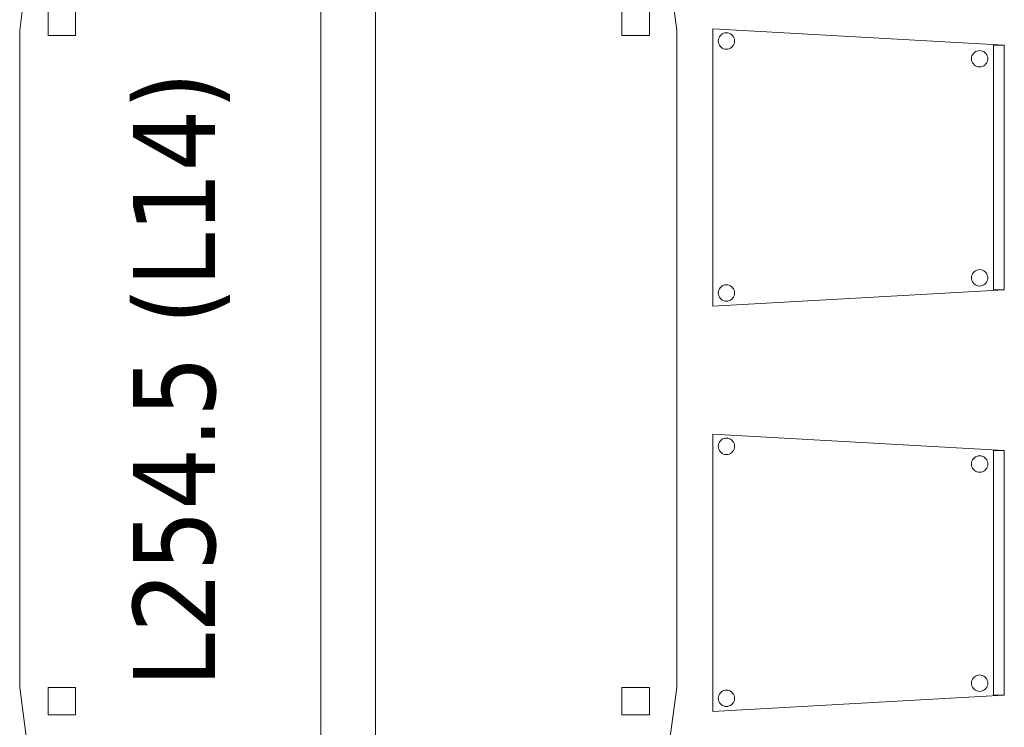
# Model space of a CAD drawing. Header units: metres. Extents: x 397.7 to 427.5, y 12.7 to 28.4.
# Tile 130 of 145: x 415.9 to 417.7, y 15 to 16.3. Entities that reach past the tile are written whole.
import ezdxf

# ---------------------------------------------------------------- set-up
doc = ezdxf.new("R2010")
doc.units = ezdxf.units.M
for name, color, linetype, lineweight in [('02_MOBILIARIO', 7, 'Continuous', 18), ('A-DETL-____-MBND', 7, 'Continuous', 18), ('A-DETL-GENF-OTLN', 7, 'Continuous', 18), ('E-LITE-EQPM-IDEN', 7, 'Continuous', 30)]:
    doc.layers.add(name, color=color, linetype=linetype, lineweight=lineweight)
doc.styles.add('Tahoma_4', font='tahoma.ttf', dxfattribs={"height": 0.15})

# ---------------------------------------------------------------- blocks, each defined once
blk = doc.blocks.new('Family - Cadira confident_P2-153059-05_ENLLUMENAT_P2')
at = {"layer": 'A-DETL-____-MBND', "color": 253, "true_color": 0xaaaaaa}
for p, q in [((0, 0.5065), (0.5326, 0.4765)), ((0, 0), (0, 0.5065)), ((0.5326, 0.4765), (0, 0.5065)), ((0, 0.5065), (0, 0)), ((0.0102, 0.4842), (0.0104, 0.4868)), ((0.0104, 0.4868), (0.0102, 0.4842)), ((0.0104, 0.4868), (0.0111, 0.4893)), ((0.0111, 0.4893), (0.0104, 0.4868)), ((0.0111, 0.4893), (0.0122, 0.4917)), ((0.0122, 0.4917), (0.0111, 0.4893)), ((0.0122, 0.4917), (0.0137, 0.4938)), ((0.0137, 0.4938), (0.0122, 0.4917)), ((0.0137, 0.4938), (0.0155, 0.4957)), ((0.0155, 0.4957), (0.0137, 0.4938)), ((0.0155, 0.4957), (0.0176, 0.4972)), ((0.0176, 0.4972), (0.0155, 0.4957)), ((0.0176, 0.4972), (0.02, 0.4983)), ((0.02, 0.4983), (0.0176, 0.4972)), ((0.02, 0.4983), (0.0225, 0.4989)), ((0.0225, 0.4989), (0.02, 0.4983)), ((0.0225, 0.4989), (0.0251, 0.4992)), ((0.0251, 0.4992), (0.0225, 0.4989)), ((0.0251, 0.4992), (0.0277, 0.4989)), ((0.0277, 0.4989), (0.0251, 0.4992)), ((0.0277, 0.4989), (0.0302, 0.4983)), ((0.0302, 0.4983), (0.0277, 0.4989)), ((0.0302, 0.4983), (0.0326, 0.4972)), ((0.0326, 0.4972), (0.0302, 0.4983)), ((0.0326, 0.4972), (0.0347, 0.4957)), ((0.0347, 0.4957), (0.0326, 0.4972)), ((0.0347, 0.4957), (0.0365, 0.4938)), ((0.0365, 0.4938), (0.0347, 0.4957)), ((0.0365, 0.4938), (0.038, 0.4917)), ((0.038, 0.4917), (0.0365, 0.4938)), ((0.038, 0.4917), (0.0391, 0.4893)), ((0.0391, 0.4893), (0.038, 0.4917)), ((0.0391, 0.4893), (0.0398, 0.4868)), ((0.0398, 0.4868), (0.0391, 0.4893)), ((0.0398, 0.4868), (0.04, 0.4842)), ((0.04, 0.4842), (0.0398, 0.4868)), ((0.0104, 0.4816), (0.0102, 0.4842)), ((0.0102, 0.4842), (0.0104, 0.4816)), ((0.0111, 0.4791), (0.0104, 0.4816)), ((0.0104, 0.4816), (0.0111, 0.4791)), ((0.0122, 0.4768), (0.0111, 0.4791)), ((0.0111, 0.4791), (0.0122, 0.4768)), ((0.0137, 0.4746), (0.0122, 0.4768)), ((0.0122, 0.4768), (0.0137, 0.4746)), ((0.0155, 0.4728), (0.0137, 0.4746)), ((0.0137, 0.4746), (0.0155, 0.4728)), ((0.0176, 0.4713), (0.0155, 0.4728)), ((0.0155, 0.4728), (0.0176, 0.4713)), ((0.02, 0.4702), (0.0176, 0.4713)), ((0.0176, 0.4713), (0.02, 0.4702)), ((0.0225, 0.4695), (0.02, 0.4702)), ((0.02, 0.4702), (0.0225, 0.4695)), ((0.0251, 0.4693), (0.0225, 0.4695)), ((0.0225, 0.4695), (0.0251, 0.4693)), ((0.0277, 0.4695), (0.0251, 0.4693)), ((0.0251, 0.4693), (0.0277, 0.4695)), ((0.0302, 0.4702), (0.0277, 0.4695)), ((0.0277, 0.4695), (0.0302, 0.4702)), ((0.0326, 0.4713), (0.0302, 0.4702)), ((0.0302, 0.4702), (0.0326, 0.4713)), ((0.0347, 0.4728), (0.0326, 0.4713)), ((0.0326, 0.4713), (0.0347, 0.4728)), ((0.0365, 0.4746), (0.0347, 0.4728)), ((0.0347, 0.4728), (0.0365, 0.4746)), ((0.038, 0.4768), (0.0365, 0.4746)), ((0.0365, 0.4746), (0.038, 0.4768)), ((0.0391, 0.4791), (0.038, 0.4768)), ((0.038, 0.4768), (0.0391, 0.4791)), ((0.0398, 0.4816), (0.0391, 0.4791)), ((0.0391, 0.4791), (0.0398, 0.4816)), ((0.04, 0.4842), (0.0398, 0.4816)), ((0.0398, 0.4816), (0.04, 0.4842)), ((0.5126, 0.03), (0.5126, 0.4765)), ((0.5126, 0.4765), (0.5326, 0.4765)), ((0.5126, 0.4765), (0.5126, 0.03)), ((0.5326, 0.4765), (0.5126, 0.4765)), ((0.5326, 0.4765), (0.5326, 0.03)), ((0.5326, 0.03), (0.5326, 0.4765)), ((0.5326, 0.4765), (0.5326, 0.03)), ((0.5326, 0.03), (0.5326, 0.4765)), ((0.4726, 0.4519), (0.4728, 0.4545)), ((0.4728, 0.4545), (0.4726, 0.4519)), ((0.4728, 0.4493), (0.4726, 0.4519)), ((0.4726, 0.4519), (0.4728, 0.4493)), ((0.4728, 0.4545), (0.4735, 0.457)), ((0.4735, 0.457), (0.4728, 0.4545)), ((0.4735, 0.457), (0.4746, 0.4593)), ((0.4746, 0.4593), (0.4735, 0.457)), ((0.4746, 0.4593), (0.4761, 0.4615)), ((0.4761, 0.4615), (0.4746, 0.4593)), ((0.4761, 0.4615), (0.4779, 0.4633)), ((0.4779, 0.4633), (0.4761, 0.4615)), ((0.4779, 0.4633), (0.48, 0.4648)), ((0.48, 0.4648), (0.4779, 0.4633)), ((0.48, 0.4648), (0.4824, 0.4659)), ((0.4824, 0.4659), (0.48, 0.4648)), ((0.4824, 0.4659), (0.4849, 0.4666)), ((0.4849, 0.4666), (0.4824, 0.4659)), ((0.4849, 0.4666), (0.4875, 0.4668)), ((0.4875, 0.4668), (0.4849, 0.4666)), ((0.4875, 0.4668), (0.4901, 0.4666)), ((0.4901, 0.4666), (0.4875, 0.4668)), ((0.4901, 0.4666), (0.4926, 0.4659)), ((0.4926, 0.4659), (0.4901, 0.4666)), ((0.4926, 0.4659), (0.495, 0.4648)), ((0.495, 0.4648), (0.4926, 0.4659)), ((0.495, 0.4648), (0.4971, 0.4633)), ((0.4971, 0.4633), (0.495, 0.4648)), ((0.4971, 0.4633), (0.4989, 0.4615)), ((0.4989, 0.4615), (0.4971, 0.4633)), ((0.4989, 0.4615), (0.5004, 0.4593)), ((0.5004, 0.4593), (0.4989, 0.4615)), ((0.5004, 0.4593), (0.5015, 0.457)), ((0.5015, 0.457), (0.5004, 0.4593)), ((0.5015, 0.457), (0.5022, 0.4545)), ((0.5022, 0.4545), (0.5015, 0.457)), ((0.5022, 0.4545), (0.5024, 0.4519)), ((0.5024, 0.4519), (0.5022, 0.4545)), ((0.5024, 0.4519), (0.5022, 0.4493)), ((0.5022, 0.4493), (0.5024, 0.4519)), ((0.4735, 0.4468), (0.4728, 0.4493)), ((0.4728, 0.4493), (0.4735, 0.4468)), ((0.4746, 0.4444), (0.4735, 0.4468)), ((0.4735, 0.4468), (0.4746, 0.4444)), ((0.4761, 0.4423), (0.4746, 0.4444)), ((0.4746, 0.4444), (0.4761, 0.4423)), ((0.4779, 0.4404), (0.4761, 0.4423)), ((0.4761, 0.4423), (0.4779, 0.4404)), ((0.48, 0.4389), (0.4779, 0.4404)), ((0.4779, 0.4404), (0.48, 0.4389)), ((0.4824, 0.4378), (0.48, 0.4389)), ((0.48, 0.4389), (0.4824, 0.4378)), ((0.4849, 0.4372), (0.4824, 0.4378)), ((0.4824, 0.4378), (0.4849, 0.4372)), ((0.4875, 0.4369), (0.4849, 0.4372)), ((0.4849, 0.4372), (0.4875, 0.4369)), ((0.4901, 0.4372), (0.4875, 0.4369)), ((0.4875, 0.4369), (0.4901, 0.4372)), ((0.4926, 0.4378), (0.4901, 0.4372)), ((0.4901, 0.4372), (0.4926, 0.4378)), ((0.495, 0.4389), (0.4926, 0.4378)), ((0.4926, 0.4378), (0.495, 0.4389)), ((0.4971, 0.4404), (0.495, 0.4389)), ((0.495, 0.4389), (0.4971, 0.4404)), ((0.4989, 0.4423), (0.4971, 0.4404)), ((0.4971, 0.4404), (0.4989, 0.4423)), ((0.5004, 0.4444), (0.4989, 0.4423)), ((0.4989, 0.4423), (0.5004, 0.4444)), ((0.5015, 0.4468), (0.5004, 0.4444)), ((0.5004, 0.4444), (0.5015, 0.4468)), ((0.5022, 0.4493), (0.5015, 0.4468)), ((0.5015, 0.4468), (0.5022, 0.4493)), ((0.4726, 0.0519), (0.4728, 0.0545)), ((0.4728, 0.0545), (0.4726, 0.0519)), ((0.4728, 0.0545), (0.4735, 0.057)), ((0.4735, 0.057), (0.4728, 0.0545)), ((0.4735, 0.057), (0.4746, 0.0593)), ((0.4746, 0.0593), (0.4735, 0.057)), ((0.4746, 0.0593), (0.4761, 0.0615)), ((0.4761, 0.0615), (0.4746, 0.0593)), ((0.4761, 0.0615), (0.4779, 0.0633)), ((0.4779, 0.0633), (0.4761, 0.0615)), ((0.4779, 0.0633), (0.48, 0.0648)), ((0.48, 0.0648), (0.4779, 0.0633)), ((0.48, 0.0648), (0.4824, 0.0659)), ((0.4824, 0.0659), (0.48, 0.0648)), ((0.4824, 0.0659), (0.4849, 0.0666)), ((0.4849, 0.0666), (0.4824, 0.0659)), ((0.4849, 0.0666), (0.4875, 0.0668)), ((0.4875, 0.0668), (0.4849, 0.0666)), ((0.4875, 0.0668), (0.4901, 0.0666)), ((0.4901, 0.0666), (0.4875, 0.0668)), ((0.4901, 0.0666), (0.4926, 0.0659)), ((0.4926, 0.0659), (0.4901, 0.0666)), ((0.4926, 0.0659), (0.495, 0.0648)), ((0.495, 0.0648), (0.4926, 0.0659)), ((0.495, 0.0648), (0.4971, 0.0633)), ((0.4971, 0.0633), (0.495, 0.0648)), ((0.4971, 0.0633), (0.4989, 0.0615)), ((0.4989, 0.0615), (0.4971, 0.0633)), ((0.4989, 0.0615), (0.5004, 0.0593)), ((0.5004, 0.0593), (0.4989, 0.0615)), ((0.5004, 0.0593), (0.5015, 0.057)), ((0.5015, 0.057), (0.5004, 0.0593)), ((0.5015, 0.057), (0.5022, 0.0545)), ((0.5022, 0.0545), (0.5015, 0.057)), ((0.5022, 0.0545), (0.5024, 0.0519)), ((0.5024, 0.0519), (0.5022, 0.0545)), ((0.0155, 0.0357), (0.0176, 0.0372)), ((0.0176, 0.0372), (0.0155, 0.0357)), ((0.0176, 0.0372), (0.02, 0.0383)), ((0.02, 0.0383), (0.0176, 0.0372)), ((0.02, 0.0383), (0.0225, 0.0389)), ((0.0225, 0.0389), (0.02, 0.0383)), ((0.0225, 0.0389), (0.0251, 0.0392)), ((0.0251, 0.0392), (0.0225, 0.0389)), ((0.0251, 0.0392), (0.0277, 0.0389)), ((0.0277, 0.0389), (0.0251, 0.0392)), ((0.0277, 0.0389), (0.0302, 0.0383)), ((0.0302, 0.0383), (0.0277, 0.0389)), ((0.0302, 0.0383), (0.0326, 0.0372)), ((0.0326, 0.0372), (0.0302, 0.0383)), ((0.0326, 0.0372), (0.0347, 0.0357)), ((0.0347, 0.0357), (0.0326, 0.0372)), ((0.4728, 0.0493), (0.4726, 0.0519)), ((0.4726, 0.0519), (0.4728, 0.0493)), ((0.4735, 0.0468), (0.4728, 0.0493)), ((0.4728, 0.0493), (0.4735, 0.0468)), ((0.4746, 0.0444), (0.4735, 0.0468)), ((0.4735, 0.0468), (0.4746, 0.0444)), ((0.4761, 0.0423), (0.4746, 0.0444)), ((0.4746, 0.0444), (0.4761, 0.0423)), ((0.4779, 0.0404), (0.4761, 0.0423)), ((0.4761, 0.0423), (0.4779, 0.0404)), ((0.48, 0.0389), (0.4779, 0.0404)), ((0.4779, 0.0404), (0.48, 0.0389)), ((0.4824, 0.0378), (0.48, 0.0389)), ((0.48, 0.0389), (0.4824, 0.0378)), ((0.4849, 0.0372), (0.4824, 0.0378)), ((0.4824, 0.0378), (0.4849, 0.0372)), ((0.4875, 0.0369), (0.4849, 0.0372)), ((0.4849, 0.0372), (0.4875, 0.0369)), ((0.4901, 0.0372), (0.4875, 0.0369)), ((0.4875, 0.0369), (0.4901, 0.0372)), ((0.4926, 0.0378), (0.4901, 0.0372)), ((0.4901, 0.0372), (0.4926, 0.0378)), ((0.495, 0.0389), (0.4926, 0.0378)), ((0.4926, 0.0378), (0.495, 0.0389)), ((0.4971, 0.0404), (0.495, 0.0389)), ((0.495, 0.0389), (0.4971, 0.0404)), ((0.4989, 0.0423), (0.4971, 0.0404)), ((0.4971, 0.0404), (0.4989, 0.0423)), ((0.5004, 0.0444), (0.4989, 0.0423)), ((0.4989, 0.0423), (0.5004, 0.0444)), ((0.5015, 0.0468), (0.5004, 0.0444)), ((0.5004, 0.0444), (0.5015, 0.0468)), ((0.5022, 0.0493), (0.5015, 0.0468)), ((0.5015, 0.0468), (0.5022, 0.0493)), ((0.5024, 0.0519), (0.5022, 0.0493)), ((0.5022, 0.0493), (0.5024, 0.0519)), ((0.5326, 0.03), (0, 0)), ((0, 0), (0.5326, 0.03)), ((0.0102, 0.0242), (0.0104, 0.0268)), ((0.0104, 0.0268), (0.0102, 0.0242)), ((0.0104, 0.0216), (0.0102, 0.0242)), ((0.0102, 0.0242), (0.0104, 0.0216)), ((0.0104, 0.0268), (0.0111, 0.0293)), ((0.0111, 0.0293), (0.0104, 0.0268)), ((0.0111, 0.0191), (0.0104, 0.0216)), ((0.0104, 0.0216), (0.0111, 0.0191)), ((0.0111, 0.0293), (0.0122, 0.0317)), ((0.0122, 0.0317), (0.0111, 0.0293)), ((0.0122, 0.0168), (0.0111, 0.0191)), ((0.0111, 0.0191), (0.0122, 0.0168)), ((0.0122, 0.0317), (0.0137, 0.0338)), ((0.0137, 0.0338), (0.0122, 0.0317)), ((0.0137, 0.0338), (0.0155, 0.0357)), ((0.0155, 0.0357), (0.0137, 0.0338)), ((0.0347, 0.0357), (0.0365, 0.0338)), ((0.0365, 0.0338), (0.0347, 0.0357)), ((0.0365, 0.0338), (0.038, 0.0317)), ((0.038, 0.0317), (0.0365, 0.0338)), ((0.038, 0.0317), (0.0391, 0.0293)), ((0.0391, 0.0293), (0.038, 0.0317)), ((0.0391, 0.0191), (0.038, 0.0168)), ((0.038, 0.0168), (0.0391, 0.0191)), ((0.0391, 0.0293), (0.0398, 0.0268)), ((0.0398, 0.0268), (0.0391, 0.0293)), ((0.0398, 0.0216), (0.0391, 0.0191)), ((0.0391, 0.0191), (0.0398, 0.0216)), ((0.0398, 0.0268), (0.04, 0.0242)), ((0.04, 0.0242), (0.0398, 0.0268)), ((0.04, 0.0242), (0.0398, 0.0216)), ((0.0398, 0.0216), (0.04, 0.0242)), ((0.5326, 0.03), (0.5126, 0.03)), ((0.5126, 0.03), (0.5326, 0.03)), ((0.0137, 0.0146), (0.0122, 0.0168)), ((0.0122, 0.0168), (0.0137, 0.0146)), ((0.0155, 0.0128), (0.0137, 0.0146)), ((0.0137, 0.0146), (0.0155, 0.0128)), ((0.0176, 0.0113), (0.0155, 0.0128)), ((0.0155, 0.0128), (0.0176, 0.0113)), ((0.02, 0.0102), (0.0176, 0.0113)), ((0.0176, 0.0113), (0.02, 0.0102)), ((0.0225, 0.0095), (0.02, 0.0102)), ((0.02, 0.0102), (0.0225, 0.0095)), ((0.0251, 0.0093), (0.0225, 0.0095)), ((0.0225, 0.0095), (0.0251, 0.0093)), ((0.0277, 0.0095), (0.0251, 0.0093)), ((0.0251, 0.0093), (0.0277, 0.0095)), ((0.0302, 0.0102), (0.0277, 0.0095)), ((0.0277, 0.0095), (0.0302, 0.0102)), ((0.0326, 0.0113), (0.0302, 0.0102)), ((0.0302, 0.0102), (0.0326, 0.0113)), ((0.0347, 0.0128), (0.0326, 0.0113)), ((0.0326, 0.0113), (0.0347, 0.0128)), ((0.0365, 0.0146), (0.0347, 0.0128)), ((0.0347, 0.0128), (0.0365, 0.0146)), ((0.038, 0.0168), (0.0365, 0.0146)), ((0.0365, 0.0146), (0.038, 0.0168))]:
    blk.add_line(p, q, dxfattribs=at)
blk = doc.blocks.new('Family - Cadira confident_P2-153186-05_ENLLUMENAT_P2')
at = {"layer": 'A-DETL-____-MBND', "color": 253, "true_color": 0xaaaaaa}
for p, q in [((0, 0.5065), (0.5326, 0.4765)), ((0, 0), (0, 0.5065)), ((0.5326, 0.4765), (0, 0.5065)), ((0, 0.5065), (0, 0)), ((0.0102, 0.4842), (0.0104, 0.4868)), ((0.0104, 0.4868), (0.0102, 0.4842)), ((0.0104, 0.4868), (0.0111, 0.4893)), ((0.0111, 0.4893), (0.0104, 0.4868)), ((0.0111, 0.4893), (0.0122, 0.4917)), ((0.0122, 0.4917), (0.0111, 0.4893)), ((0.0122, 0.4917), (0.0137, 0.4938)), ((0.0137, 0.4938), (0.0122, 0.4917)), ((0.0137, 0.4938), (0.0155, 0.4957)), ((0.0155, 0.4957), (0.0137, 0.4938)), ((0.0155, 0.4957), (0.0176, 0.4972)), ((0.0176, 0.4972), (0.0155, 0.4957)), ((0.0176, 0.4972), (0.02, 0.4983)), ((0.02, 0.4983), (0.0176, 0.4972)), ((0.02, 0.4983), (0.0225, 0.4989)), ((0.0225, 0.4989), (0.02, 0.4983)), ((0.0225, 0.4989), (0.0251, 0.4992)), ((0.0251, 0.4992), (0.0225, 0.4989)), ((0.0251, 0.4992), (0.0277, 0.4989)), ((0.0277, 0.4989), (0.0251, 0.4992)), ((0.0277, 0.4989), (0.0302, 0.4983)), ((0.0302, 0.4983), (0.0277, 0.4989)), ((0.0302, 0.4983), (0.0326, 0.4972)), ((0.0326, 0.4972), (0.0302, 0.4983)), ((0.0326, 0.4972), (0.0347, 0.4957)), ((0.0347, 0.4957), (0.0326, 0.4972)), ((0.0347, 0.4957), (0.0365, 0.4938)), ((0.0365, 0.4938), (0.0347, 0.4957)), ((0.0365, 0.4938), (0.038, 0.4917)), ((0.038, 0.4917), (0.0365, 0.4938)), ((0.038, 0.4917), (0.0391, 0.4893)), ((0.0391, 0.4893), (0.038, 0.4917)), ((0.0391, 0.4893), (0.0398, 0.4868)), ((0.0398, 0.4868), (0.0391, 0.4893)), ((0.0398, 0.4868), (0.04, 0.4842)), ((0.04, 0.4842), (0.0398, 0.4868)), ((0.0104, 0.4816), (0.0102, 0.4842)), ((0.0102, 0.4842), (0.0104, 0.4816)), ((0.0111, 0.4791), (0.0104, 0.4816)), ((0.0104, 0.4816), (0.0111, 0.4791)), ((0.0122, 0.4768), (0.0111, 0.4791)), ((0.0111, 0.4791), (0.0122, 0.4768)), ((0.0137, 0.4746), (0.0122, 0.4768)), ((0.0122, 0.4768), (0.0137, 0.4746)), ((0.0155, 0.4728), (0.0137, 0.4746)), ((0.0137, 0.4746), (0.0155, 0.4728)), ((0.0176, 0.4713), (0.0155, 0.4728)), ((0.0155, 0.4728), (0.0176, 0.4713)), ((0.02, 0.4702), (0.0176, 0.4713)), ((0.0176, 0.4713), (0.02, 0.4702)), ((0.0225, 0.4695), (0.02, 0.4702)), ((0.02, 0.4702), (0.0225, 0.4695)), ((0.0251, 0.4693), (0.0225, 0.4695)), ((0.0225, 0.4695), (0.0251, 0.4693)), ((0.0277, 0.4695), (0.0251, 0.4693)), ((0.0251, 0.4693), (0.0277, 0.4695)), ((0.0302, 0.4702), (0.0277, 0.4695)), ((0.0277, 0.4695), (0.0302, 0.4702)), ((0.0326, 0.4713), (0.0302, 0.4702)), ((0.0302, 0.4702), (0.0326, 0.4713)), ((0.0347, 0.4728), (0.0326, 0.4713)), ((0.0326, 0.4713), (0.0347, 0.4728)), ((0.0365, 0.4746), (0.0347, 0.4728)), ((0.0347, 0.4728), (0.0365, 0.4746)), ((0.038, 0.4768), (0.0365, 0.4746)), ((0.0365, 0.4746), (0.038, 0.4768)), ((0.0391, 0.4791), (0.038, 0.4768)), ((0.038, 0.4768), (0.0391, 0.4791)), ((0.0398, 0.4816), (0.0391, 0.4791)), ((0.0391, 0.4791), (0.0398, 0.4816)), ((0.04, 0.4842), (0.0398, 0.4816)), ((0.0398, 0.4816), (0.04, 0.4842)), ((0.5126, 0.03), (0.5126, 0.4765)), ((0.5126, 0.4765), (0.5326, 0.4765)), ((0.5126, 0.4765), (0.5126, 0.03)), ((0.5326, 0.4765), (0.5126, 0.4765)), ((0.5326, 0.4765), (0.5326, 0.03)), ((0.5326, 0.03), (0.5326, 0.4765)), ((0.5326, 0.4765), (0.5326, 0.03)), ((0.5326, 0.03), (0.5326, 0.4765)), ((0.4726, 0.4519), (0.4728, 0.4545)), ((0.4728, 0.4545), (0.4726, 0.4519)), ((0.4728, 0.4493), (0.4726, 0.4519)), ((0.4726, 0.4519), (0.4728, 0.4493)), ((0.4728, 0.4545), (0.4735, 0.457)), ((0.4735, 0.457), (0.4728, 0.4545)), ((0.4735, 0.457), (0.4746, 0.4593)), ((0.4746, 0.4593), (0.4735, 0.457)), ((0.4746, 0.4593), (0.4761, 0.4615)), ((0.4761, 0.4615), (0.4746, 0.4593)), ((0.4761, 0.4615), (0.4779, 0.4633)), ((0.4779, 0.4633), (0.4761, 0.4615)), ((0.4779, 0.4633), (0.48, 0.4648)), ((0.48, 0.4648), (0.4779, 0.4633)), ((0.48, 0.4648), (0.4824, 0.4659)), ((0.4824, 0.4659), (0.48, 0.4648)), ((0.4824, 0.4659), (0.4849, 0.4666)), ((0.4849, 0.4666), (0.4824, 0.4659)), ((0.4849, 0.4666), (0.4875, 0.4668)), ((0.4875, 0.4668), (0.4849, 0.4666)), ((0.4875, 0.4668), (0.4901, 0.4666)), ((0.4901, 0.4666), (0.4875, 0.4668)), ((0.4901, 0.4666), (0.4926, 0.4659)), ((0.4926, 0.4659), (0.4901, 0.4666)), ((0.4926, 0.4659), (0.495, 0.4648)), ((0.495, 0.4648), (0.4926, 0.4659)), ((0.495, 0.4648), (0.4971, 0.4633)), ((0.4971, 0.4633), (0.495, 0.4648)), ((0.4971, 0.4633), (0.4989, 0.4615)), ((0.4989, 0.4615), (0.4971, 0.4633)), ((0.4989, 0.4615), (0.5004, 0.4593)), ((0.5004, 0.4593), (0.4989, 0.4615)), ((0.5004, 0.4593), (0.5015, 0.457)), ((0.5015, 0.457), (0.5004, 0.4593)), ((0.5015, 0.457), (0.5022, 0.4545)), ((0.5022, 0.4545), (0.5015, 0.457)), ((0.5022, 0.4545), (0.5024, 0.4519)), ((0.5024, 0.4519), (0.5022, 0.4545)), ((0.5024, 0.4519), (0.5022, 0.4493)), ((0.5022, 0.4493), (0.5024, 0.4519)), ((0.4735, 0.4468), (0.4728, 0.4493)), ((0.4728, 0.4493), (0.4735, 0.4468)), ((0.4746, 0.4444), (0.4735, 0.4468)), ((0.4735, 0.4468), (0.4746, 0.4444)), ((0.4761, 0.4423), (0.4746, 0.4444)), ((0.4746, 0.4444), (0.4761, 0.4423)), ((0.4779, 0.4404), (0.4761, 0.4423)), ((0.4761, 0.4423), (0.4779, 0.4404)), ((0.48, 0.4389), (0.4779, 0.4404)), ((0.4779, 0.4404), (0.48, 0.4389)), ((0.4824, 0.4378), (0.48, 0.4389)), ((0.48, 0.4389), (0.4824, 0.4378)), ((0.4849, 0.4372), (0.4824, 0.4378)), ((0.4824, 0.4378), (0.4849, 0.4372)), ((0.4875, 0.4369), (0.4849, 0.4372)), ((0.4849, 0.4372), (0.4875, 0.4369)), ((0.4901, 0.4372), (0.4875, 0.4369)), ((0.4875, 0.4369), (0.4901, 0.4372)), ((0.4926, 0.4378), (0.4901, 0.4372)), ((0.4901, 0.4372), (0.4926, 0.4378)), ((0.495, 0.4389), (0.4926, 0.4378)), ((0.4926, 0.4378), (0.495, 0.4389)), ((0.4971, 0.4404), (0.495, 0.4389)), ((0.495, 0.4389), (0.4971, 0.4404)), ((0.4989, 0.4423), (0.4971, 0.4404)), ((0.4971, 0.4404), (0.4989, 0.4423)), ((0.5004, 0.4444), (0.4989, 0.4423)), ((0.4989, 0.4423), (0.5004, 0.4444)), ((0.5015, 0.4468), (0.5004, 0.4444)), ((0.5004, 0.4444), (0.5015, 0.4468)), ((0.5022, 0.4493), (0.5015, 0.4468)), ((0.5015, 0.4468), (0.5022, 0.4493)), ((0.4726, 0.0519), (0.4728, 0.0545)), ((0.4728, 0.0545), (0.4726, 0.0519)), ((0.4728, 0.0545), (0.4735, 0.057)), ((0.4735, 0.057), (0.4728, 0.0545)), ((0.4735, 0.057), (0.4746, 0.0593)), ((0.4746, 0.0593), (0.4735, 0.057)), ((0.4746, 0.0593), (0.4761, 0.0615)), ((0.4761, 0.0615), (0.4746, 0.0593)), ((0.4761, 0.0615), (0.4779, 0.0633)), ((0.4779, 0.0633), (0.4761, 0.0615)), ((0.4779, 0.0633), (0.48, 0.0648)), ((0.48, 0.0648), (0.4779, 0.0633)), ((0.48, 0.0648), (0.4824, 0.0659)), ((0.4824, 0.0659), (0.48, 0.0648)), ((0.4824, 0.0659), (0.4849, 0.0666)), ((0.4849, 0.0666), (0.4824, 0.0659)), ((0.4849, 0.0666), (0.4875, 0.0668)), ((0.4875, 0.0668), (0.4849, 0.0666)), ((0.4875, 0.0668), (0.4901, 0.0666)), ((0.4901, 0.0666), (0.4875, 0.0668)), ((0.4901, 0.0666), (0.4926, 0.0659)), ((0.4926, 0.0659), (0.4901, 0.0666)), ((0.4926, 0.0659), (0.495, 0.0648)), ((0.495, 0.0648), (0.4926, 0.0659)), ((0.495, 0.0648), (0.4971, 0.0633)), ((0.4971, 0.0633), (0.495, 0.0648)), ((0.4971, 0.0633), (0.4989, 0.0615)), ((0.4989, 0.0615), (0.4971, 0.0633)), ((0.4989, 0.0615), (0.5004, 0.0593)), ((0.5004, 0.0593), (0.4989, 0.0615)), ((0.5004, 0.0593), (0.5015, 0.057)), ((0.5015, 0.057), (0.5004, 0.0593)), ((0.5015, 0.057), (0.5022, 0.0545)), ((0.5022, 0.0545), (0.5015, 0.057)), ((0.5022, 0.0545), (0.5024, 0.0519)), ((0.5024, 0.0519), (0.5022, 0.0545)), ((0.0155, 0.0357), (0.0176, 0.0372)), ((0.0176, 0.0372), (0.0155, 0.0357)), ((0.0176, 0.0372), (0.02, 0.0383)), ((0.02, 0.0383), (0.0176, 0.0372)), ((0.02, 0.0383), (0.0225, 0.0389)), ((0.0225, 0.0389), (0.02, 0.0383)), ((0.0225, 0.0389), (0.0251, 0.0392)), ((0.0251, 0.0392), (0.0225, 0.0389)), ((0.0251, 0.0392), (0.0277, 0.0389)), ((0.0277, 0.0389), (0.0251, 0.0392)), ((0.0277, 0.0389), (0.0302, 0.0383)), ((0.0302, 0.0383), (0.0277, 0.0389)), ((0.0302, 0.0383), (0.0326, 0.0372)), ((0.0326, 0.0372), (0.0302, 0.0383)), ((0.0326, 0.0372), (0.0347, 0.0357)), ((0.0347, 0.0357), (0.0326, 0.0372)), ((0.4728, 0.0493), (0.4726, 0.0519)), ((0.4726, 0.0519), (0.4728, 0.0493)), ((0.4735, 0.0468), (0.4728, 0.0493)), ((0.4728, 0.0493), (0.4735, 0.0468)), ((0.4746, 0.0444), (0.4735, 0.0468)), ((0.4735, 0.0468), (0.4746, 0.0444)), ((0.4761, 0.0423), (0.4746, 0.0444)), ((0.4746, 0.0444), (0.4761, 0.0423)), ((0.4779, 0.0404), (0.4761, 0.0423)), ((0.4761, 0.0423), (0.4779, 0.0404)), ((0.48, 0.0389), (0.4779, 0.0404)), ((0.4779, 0.0404), (0.48, 0.0389)), ((0.4824, 0.0378), (0.48, 0.0389)), ((0.48, 0.0389), (0.4824, 0.0378)), ((0.4849, 0.0372), (0.4824, 0.0378)), ((0.4824, 0.0378), (0.4849, 0.0372)), ((0.4875, 0.0369), (0.4849, 0.0372)), ((0.4849, 0.0372), (0.4875, 0.0369)), ((0.4901, 0.0372), (0.4875, 0.0369)), ((0.4875, 0.0369), (0.4901, 0.0372)), ((0.4926, 0.0378), (0.4901, 0.0372)), ((0.4901, 0.0372), (0.4926, 0.0378)), ((0.495, 0.0389), (0.4926, 0.0378)), ((0.4926, 0.0378), (0.495, 0.0389)), ((0.4971, 0.0404), (0.495, 0.0389)), ((0.495, 0.0389), (0.4971, 0.0404)), ((0.4989, 0.0423), (0.4971, 0.0404)), ((0.4971, 0.0404), (0.4989, 0.0423)), ((0.5004, 0.0444), (0.4989, 0.0423)), ((0.4989, 0.0423), (0.5004, 0.0444)), ((0.5015, 0.0468), (0.5004, 0.0444)), ((0.5004, 0.0444), (0.5015, 0.0468)), ((0.5022, 0.0493), (0.5015, 0.0468)), ((0.5015, 0.0468), (0.5022, 0.0493)), ((0.5024, 0.0519), (0.5022, 0.0493)), ((0.5022, 0.0493), (0.5024, 0.0519)), ((0.5326, 0.03), (0, 0)), ((0, 0), (0.5326, 0.03)), ((0.0102, 0.0242), (0.0104, 0.0268)), ((0.0104, 0.0268), (0.0102, 0.0242)), ((0.0104, 0.0216), (0.0102, 0.0242)), ((0.0102, 0.0242), (0.0104, 0.0216)), ((0.0104, 0.0268), (0.0111, 0.0293)), ((0.0111, 0.0293), (0.0104, 0.0268)), ((0.0111, 0.0191), (0.0104, 0.0216)), ((0.0104, 0.0216), (0.0111, 0.0191)), ((0.0111, 0.0293), (0.0122, 0.0317)), ((0.0122, 0.0317), (0.0111, 0.0293)), ((0.0122, 0.0168), (0.0111, 0.0191)), ((0.0111, 0.0191), (0.0122, 0.0168)), ((0.0122, 0.0317), (0.0137, 0.0338)), ((0.0137, 0.0338), (0.0122, 0.0317)), ((0.0137, 0.0338), (0.0155, 0.0357)), ((0.0155, 0.0357), (0.0137, 0.0338)), ((0.0347, 0.0357), (0.0365, 0.0338)), ((0.0365, 0.0338), (0.0347, 0.0357)), ((0.0365, 0.0338), (0.038, 0.0317)), ((0.038, 0.0317), (0.0365, 0.0338)), ((0.038, 0.0317), (0.0391, 0.0293)), ((0.0391, 0.0293), (0.038, 0.0317)), ((0.0391, 0.0191), (0.038, 0.0168)), ((0.038, 0.0168), (0.0391, 0.0191)), ((0.0391, 0.0293), (0.0398, 0.0268)), ((0.0398, 0.0268), (0.0391, 0.0293)), ((0.0398, 0.0216), (0.0391, 0.0191)), ((0.0391, 0.0191), (0.0398, 0.0216)), ((0.0398, 0.0268), (0.04, 0.0242)), ((0.04, 0.0242), (0.0398, 0.0268)), ((0.04, 0.0242), (0.0398, 0.0216)), ((0.0398, 0.0216), (0.04, 0.0242)), ((0.5326, 0.03), (0.5126, 0.03)), ((0.5126, 0.03), (0.5326, 0.03)), ((0.0137, 0.0146), (0.0122, 0.0168)), ((0.0122, 0.0168), (0.0137, 0.0146)), ((0.0155, 0.0128), (0.0137, 0.0146)), ((0.0137, 0.0146), (0.0155, 0.0128)), ((0.0176, 0.0113), (0.0155, 0.0128)), ((0.0155, 0.0128), (0.0176, 0.0113)), ((0.02, 0.0102), (0.0176, 0.0113)), ((0.0176, 0.0113), (0.02, 0.0102)), ((0.0225, 0.0095), (0.02, 0.0102)), ((0.02, 0.0102), (0.0225, 0.0095)), ((0.0251, 0.0093), (0.0225, 0.0095)), ((0.0225, 0.0095), (0.0251, 0.0093)), ((0.0277, 0.0095), (0.0251, 0.0093)), ((0.0251, 0.0093), (0.0277, 0.0095)), ((0.0302, 0.0102), (0.0277, 0.0095)), ((0.0277, 0.0095), (0.0302, 0.0102)), ((0.0326, 0.0113), (0.0302, 0.0102)), ((0.0302, 0.0102), (0.0326, 0.0113)), ((0.0347, 0.0128), (0.0326, 0.0113)), ((0.0326, 0.0113), (0.0347, 0.0128)), ((0.0365, 0.0146), (0.0347, 0.0128)), ((0.0347, 0.0128), (0.0365, 0.0146)), ((0.038, 0.0168), (0.0365, 0.0146)), ((0.0365, 0.0146), (0.038, 0.0168))]:
    blk.add_line(p, q, dxfattribs=at)
blk = doc.blocks.new('Family - Taula 240X120_P3-153350-05_ENLLUMENAT_P2')
at = {"layer": 'A-DETL-____-MBND', "color": 253, "true_color": 0xaaaaaa}
for p, q in [((0, 1.7999), (0.0204, 1.9552)), ((0.0204, 1.9552), (0, 1.7999)), ((1.1795, 1.9552), (1.1999, 1.7999)), ((1.1999, 1.7999), (1.1795, 1.9552)), ((0.0521, 1.7899), (0.0521, 1.8399)), ((0.0521, 1.8399), (0.0521, 1.7899)), ((0.1021, 1.8399), (0.1021, 1.7899)), ((0.1021, 1.7899), (0.1021, 1.8399)), ((1.0999, 1.7899), (1.0999, 1.8399)), ((1.0999, 1.8399), (1.0999, 1.7899)), ((1.1499, 1.8399), (1.1499, 1.7899)), ((1.1499, 1.7899), (1.1499, 1.8399)), ((0, 0.5999), (0, 1.7999)), ((0, 1.7999), (0, 0.5999)), ((1.1999, 1.7999), (1.1999, 0.5999)), ((1.1999, 0.5999), (1.1999, 1.7999)), ((0.1021, 1.7899), (0.0521, 1.7899)), ((0.0521, 1.7899), (0.1021, 1.7899)), ((1.1499, 1.7899), (1.0999, 1.7899)), ((1.0999, 1.7899), (1.1499, 1.7899)), ((0.0204, 0.4447), (0, 0.5999)), ((0, 0.5999), (0.0204, 0.4447)), ((0.0521, 0.5499), (0.0521, 0.5999)), ((0.0521, 0.5999), (0.1021, 0.5999)), ((0.1021, 0.5999), (0.0521, 0.5999)), ((0.0521, 0.5999), (0.0521, 0.5499)), ((0.1021, 0.5999), (0.1021, 0.5499)), ((0.1021, 0.5499), (0.1021, 0.5999)), ((1.0999, 0.5499), (1.0999, 0.5999)), ((1.0999, 0.5999), (1.1499, 0.5999)), ((1.1499, 0.5999), (1.0999, 0.5999)), ((1.0999, 0.5999), (1.0999, 0.5499)), ((1.1499, 0.5999), (1.1499, 0.5499)), ((1.1499, 0.5499), (1.1499, 0.5999)), ((1.1999, 0.5999), (1.1795, 0.4447)), ((1.1795, 0.4447), (1.1999, 0.5999)), ((0.1021, 0.5499), (0.0521, 0.5499)), ((0.0521, 0.5499), (0.1021, 0.5499)), ((1.1499, 0.5499), (1.0999, 0.5499)), ((1.0999, 0.5499), (1.1499, 0.5499))]:
    blk.add_line(p, q, dxfattribs=at)
blk = doc.blocks.new('LONDR55-XX_ZZ-ARQ-CAA-M3D-Londres55_ifc-1-05_ENLLUMENAT_P2')
at = {"layer": '02_MOBILIARIO', "color": 253, "lineweight": 18, "true_color": 0xaaaaaa}
for name, p in [('Family - Taula 240X120_P3-153350-05_ENLLUMENAT_P2', (415.9221, 14.483)), ('Family - Cadira confident_P2-153059-05_ENLLUMENAT_P2', (417.1876, 15.7788)), ('Family - Cadira confident_P2-153186-05_ENLLUMENAT_P2', (417.1876, 15.0388))]:
    blk.add_blockref(name, p, dxfattribs=at)
blk = doc.blocks.new('ZYR_06_02_05 LLuminària Suspesa - L 14-850703-05_ENLLUMENAT_P2')
at = {"layer": 'A-DETL-GENF-OTLN', "color": 92, "true_color": 0x00c400}
for p, q in [((-1.26, 0.05), (1.26, 0.05)), ((1.26, -0.05), (-1.26, -0.05))]:
    blk.add_line(p, q, dxfattribs=at)

msp = doc.modelspace()

# ---------------------------------------------------------------- block references
at = {"lineweight": 5}
msp.add_blockref('LONDR55-XX_ZZ-ARQ-CAA-M3D-Londres55_ifc-1-05_ENLLUMENAT_P2', (0, 0), dxfattribs=at)
at = {"layer": 'A-DETL-GENF-OTLN', "color": 92, "true_color": 0x00c400, "rotation": 89.9999999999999}
msp.add_blockref('ZYR_06_02_05 LLuminària Suspesa - L 14-850703-05_ENLLUMENAT_P2', (416.5221, 15.5808), dxfattribs=at)

# ---------------------------------------------------------------- texts
at = {"layer": 'E-LITE-EQPM-IDEN', "insert": (416.1288, 15.0836), "char_height": 0.15, "width": 1.366877, "attachment_point": 1, "rotation": 90, "style": 'Tahoma_4'}
msp.add_mtext('L254.5 (L14)', dxfattribs=at)

doc.saveas('drawing.dxf')
